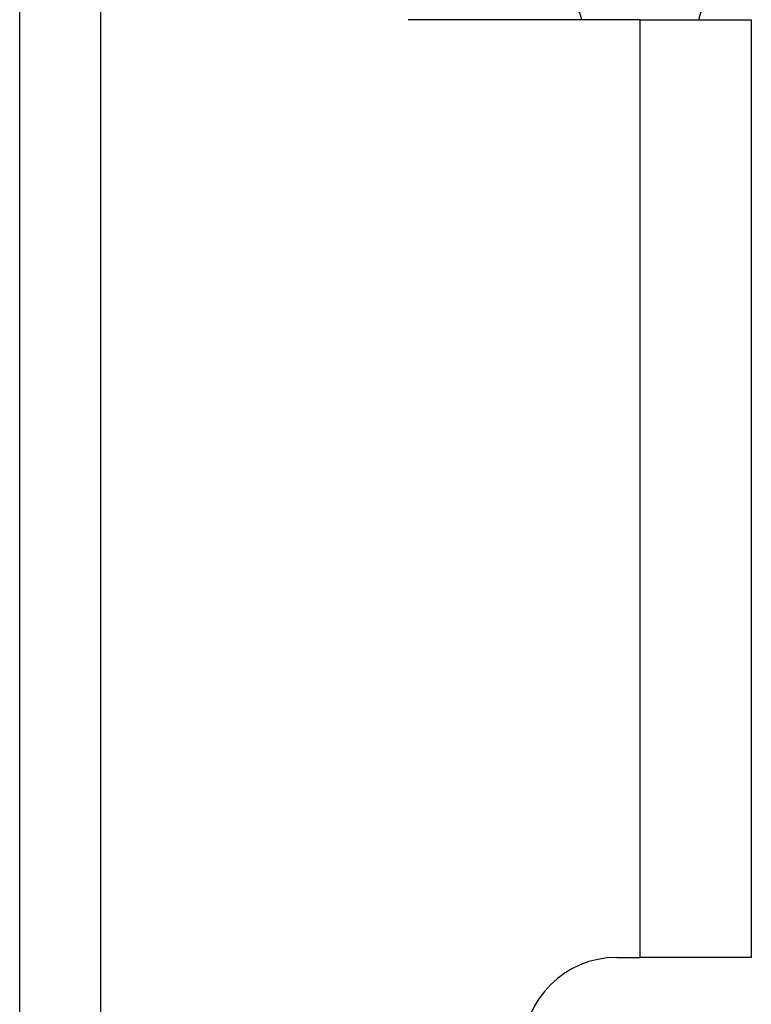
# Model space of a CAD drawing. Header units: inches. Extents: x 0 to 186, y -11 to 121.
# Tile 53 of 93: x 120.82 to 121.89, y 61.29 to 62.73. Entities that reach past the tile are written whole.
import ezdxf

# ---------------------------------------------------------------- set-up
doc = ezdxf.new("R2010")
doc.units = ezdxf.units.IN
doc.header["$LTSCALE"] = 11.141211
doc.header["$MEASUREMENT"] = 0
doc.layers.add('Visible Edges(ANSI)', color=7, linetype='Continuous', lineweight=25)
doc.layers.add('Visible Tangent Edges(ANSI)', color=7, linetype='Continuous', lineweight=25)

msp = doc.modelspace()

# ---------------------------------------------------------------- linework, layer by layer
at = {"layer": 'Visible Edges(ANSI)'}
for p, q in [((120.8247, 31.8655), (120.8247, 95.2312)), ((121.7286, 62.7265), (121.3904, 62.7265)), ((121.7286, 62.7265), (121.8905, 62.7265)), ((121.8905, 62.7265), (121.8905, 61.3601)), ((121.6944, 61.3601), (121.7286, 61.3601)), ((121.8905, 61.3601), (121.7286, 61.3601))]:
    msp.add_line(p, q, dxfattribs=at)
for centre, radius, start, end in [((121.619, 62.7253), 0.0242, 2.7895, 68.2418), ((121.8382, 62.7253), 0.0242, 111.7582, 177.2105), ((121.6944, 61.2235), 0.1366, 90, 180)]:
    msp.add_arc(centre, radius, start, end, dxfattribs=at)
at = {"layer": 'Visible Tangent Edges(ANSI)'}
for p, q in [((120.9422, 95.2312), (120.9422, 31.8655)), ((121.7286, 61.3601), (121.7286, 62.7265))]:
    msp.add_line(p, q, dxfattribs=at)

doc.saveas('drawing.dxf')
